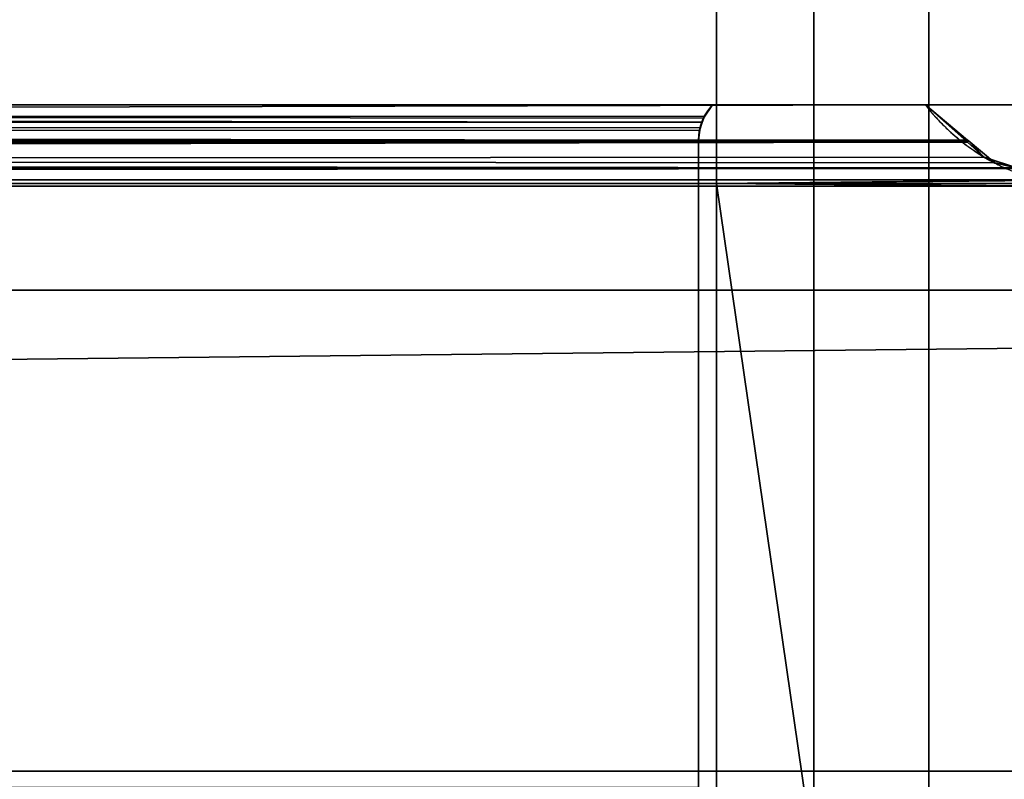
# Model space of a CAD drawing. Header units: millimetres. Extents: x -322 to 8072, y -96 to 57.
# Tile 232 of 256: x 6361 to 6384, y -37 to -20. Entities that reach past the tile are written whole.
import ezdxf

# ---------------------------------------------------------------- set-up
doc = ezdxf.new("R2010")
doc.units = ezdxf.units.MM
doc.layers.add('151', color=7, linetype='Continuous', true_color=0xffffff)

# ---------------------------------------------------------------- blocks, each defined once
blk = doc.blocks.new('UG_SURFACE_015')
at = {"layer": '151', "color": 252, "linetype": 'Continuous', "lineweight": 35}
for points in [[(6509, 0, 2017), (5491, 0, 2017), (5491, -26, 2017), (6509, -26, 2017)], [(6377.221, -15.8, 1417), (6377.221, -23.5, 1417), (6379.511, -39.3, 1415.475), (6379.511, 0, 1415.475)], [(6379.511, 0, 1896.525), (6379.511, -39.3, 1896.525), (6377.221, -23.5, 1895), (6377.221, -15.8, 1895)], [(6379.511, 0, 1415.475), (6379.511, -39.3, 1415.475), (6382.213, -39.3, 1414.95), (6382.213, 0, 1414.95)], [(6382.213, 0, 1897.05), (6382.213, -39.3, 1897.05), (6379.511, -39.3, 1896.525), (6379.511, 0, 1896.525)], [(6382.213, 0, 1414.95), (6382.213, -39.3, 1414.95), (6384.908, -39.3, 1415.507), (6384.908, 0, 1415.507)], [(6384.908, 0, 1896.493), (6384.908, -39.3, 1896.493), (6382.213, -39.3, 1897.05), (6382.213, 0, 1897.05)], [(5491, -26), (5491, -2), (6509, -2), (6509, -26)], [(5622.779, -15.8, 1895), (6377.221, -15.8, 1895), (6377.221, -23.5, 1895), (5622.779, -23.5, 1895)], [(6000, -23.5, 1417), (6377.221, -23.5, 1417), (6377.221, -15.8, 1417), (6000, -15.8, 1417)], [(5614, -17.65, 1894), (5614, -21.65, 1894), (6386, -21.65, 1894), (6386, -17.65, 1894)], [(6386, -17.65, 1418), (6386, -21.65, 1418), (5614, -21.65, 1418), (5614, -17.65, 1418)], [(5617.871, -21.65, 1890.128), (6382.129, -21.65, 1890.128), (6386, -21.65, 1894), (5614, -21.65, 1894)], [(6000, -21.65, 1421.872), (5617.871, -21.65, 1421.872), (5614, -21.65, 1418), (6386, -21.65, 1418)], [(6382.129, -21.65, 1890.128), (5617.871, -21.65, 1890.128), (5616.882, -22.478, 1891.118), (6383.118, -22.478, 1891.118)], [(5623.013, -21.833, 1884.987), (5622.87, -21.65, 1885.13), (6377.13, -21.65, 1885.13)], [(6000, -21.65, 1426.87), (6377.13, -21.65, 1426.87), (6377.13, -21.65, 1885.13), (5622.87, -21.65, 1885.13)], [(5623.115, -22.054, 1884.885), (5623.013, -21.833, 1884.987), (6377.13, -21.65, 1885.13)], [(5623.115, -22.054, 1884.885), (6377.13, -21.65, 1885.13), (6376.938, -21.918, 1884.938)], [(6000, -21.65, 1426.87), (6000, -22.035, 1427.116), (6376.886, -22.053, 1427.114)], [(6376.886, -22.053, 1427.114), (6376.915, -21.964, 1427.085), (6000, -21.65, 1426.87)], [(6376.915, -21.964, 1427.085), (6377.13, -21.65, 1426.87), (6000, -21.65, 1426.87)], [(6000, -22.545, 1420.868), (6000, -21.65, 1421.872), (6382.129, -21.65, 1421.872)], [(6382.129, -21.65, 1421.872), (6383.099, -22.51, 1420.901), (6000, -22.545, 1420.868)], [(6386, -21.65, 1418), (6382.129, -21.65, 1421.872), (6000, -21.65, 1421.872)], [(6376.938, -21.918, 1884.938), (6377.13, -21.65, 1426.87), (6376.915, -21.964, 1427.085)], [(6376.938, -21.918, 1884.938), (6377.13, -21.65, 1885.13), (6377.13, -21.65, 1426.87)], [(6383.099, -22.51, 1420.901), (6382.129, -21.65, 1421.872), (6382.129, -21.65, 1890.128)], [(6382.129, -21.65, 1890.128), (6383.118, -22.478, 1891.118), (6383.099, -22.51, 1420.901)], [(6386, -21.65, 1418), (6386, -21.65, 1894), (6382.129, -21.65, 1890.128), (6382.129, -21.65, 1421.872)], [(6376.938, -21.918, 1884.938), (5623.116, -22.056, 1884.884), (5623.115, -22.054, 1884.885)], [(6376.938, -21.918, 1884.938), (6376.886, -22.053, 1884.886), (6376.885, -22.056, 1884.885), (5623.116, -22.056, 1884.884)], [(6376.915, -21.964, 1427.085), (6376.886, -22.053, 1884.886), (6376.938, -21.918, 1884.938)], [(6376.915, -21.964, 1427.085), (6376.886, -22.053, 1427.114), (6376.886, -22.053, 1884.886)], [(5623.147, -22.123, 1884.853), (5623.116, -22.056, 1884.884), (6376.885, -22.056, 1884.885)], [(5623.2, -22.463, 1884.8), (5623.147, -22.123, 1884.853), (6376.885, -22.056, 1884.885)], [(5623.2, -22.463, 1884.8), (6376.885, -22.056, 1884.885), (6376.837, -22.181, 1884.837)], [(6376.837, -22.181, 1884.837), (5623.2, -22.477, 1884.8), (5623.2, -22.463, 1884.8)], [(6376.837, -22.181, 1884.837), (6376.8, -22.477, 1884.8), (5623.2, -22.477, 1884.8)], [(6000, -22.035, 1427.116), (6000, -22.049, 1427.118), (6376.885, -22.055, 1427.114)], [(6376.885, -22.055, 1427.114), (6376.886, -22.053, 1427.114), (6000, -22.035, 1427.116)], [(6000, -22.049, 1427.118), (6000, -22.477, 1427.2), (6376.8, -22.477, 1427.2)], [(6376.8, -22.477, 1427.2), (6376.821, -22.255, 1427.179), (6000, -22.049, 1427.118)], [(6376.821, -22.255, 1427.179), (6376.885, -22.055, 1427.114), (6000, -22.049, 1427.118)], [(6376.821, -22.255, 1427.179), (6376.8, -22.477, 1884.8), (6376.837, -22.181, 1884.837)], [(6376.837, -22.181, 1884.837), (6376.885, -22.055, 1427.114), (6376.821, -22.255, 1427.179)], [(6376.886, -22.053, 1427.114), (6376.837, -22.181, 1884.837), (6376.885, -22.056, 1884.885)], [(6376.837, -22.181, 1884.837), (6376.886, -22.053, 1427.114), (6376.885, -22.055, 1427.114)], [(6376.885, -22.056, 1884.885), (6376.886, -22.053, 1884.886), (6376.886, -22.053, 1427.114)], [(6376.821, -22.255, 1427.179), (6376.8, -22.477, 1427.2), (6376.8, -22.477, 1884.8)], [(5616.868, -22.49, 1891.132), (5616.241, -23.015, 1891.759), (6384.308, -23.129, 1892.308)], [(6383.759, -23.015, 1891.759), (5616.882, -22.478, 1891.118), (5616.868, -22.49, 1891.132)], [(5616.868, -22.49, 1891.132), (6384.308, -23.129, 1892.308), (6383.759, -23.015, 1891.759)], [(6383.759, -23.015, 1891.759), (6383.132, -22.49, 1891.132), (6383.118, -22.478, 1891.118), (5616.882, -22.478, 1891.118)], [(6376.8, -22.477, 1884.8), (6376.8, -37.677, 1884.8), (5623.2, -37.677, 1884.8), (5623.2, -22.477, 1884.8)], [(6000, -37.677, 1427.2), (6376.8, -37.677, 1427.2), (6376.8, -22.477, 1427.2), (6000, -22.477, 1427.2)], [(6000, -23.185, 1419.658), (6000, -22.859, 1420.516), (6383.099, -22.51, 1420.901)], [(6383.099, -22.51, 1420.901), (6383.118, -22.528, 1420.882), (6000, -23.185, 1419.658)], [(6000, -22.859, 1420.516), (6000, -22.545, 1420.868), (6383.099, -22.51, 1420.901)], [(6383.118, -22.528, 1420.882), (6383.511, -22.875, 1420.489), (6000, -23.185, 1419.658)], [(6376.8, -22.477, 1427.2), (6376.8, -37.677, 1427.2), (6376.8, -37.677, 1884.8), (6376.8, -22.477, 1884.8)], [(6383.118, -22.478, 1891.118), (6383.132, -22.49, 1891.132), (6383.099, -22.51, 1420.901)], [(6383.132, -22.49, 1891.132), (6383.118, -22.528, 1420.882), (6383.099, -22.51, 1420.901)], [(6383.511, -22.875, 1420.489), (6383.118, -22.528, 1420.882), (6383.132, -22.49, 1891.132)], [(6383.511, -22.875, 1420.489), (6383.132, -22.49, 1891.132), (6383.759, -23.015, 1891.759)], [(6383.511, -22.875, 1420.489), (6384.316, -23.142, 1419.684), (6000, -23.185, 1419.658)], [(6383.759, -23.015, 1891.759), (6384.316, -23.142, 1419.684), (6383.511, -22.875, 1420.489)], [(5616.241, -23.015, 1891.759), (5615.692, -23.129, 1892.308), (6384.308, -23.129, 1892.308)], [(6383.759, -23.015, 1891.759), (6384.331, -23.147, 1419.669), (6384.316, -23.142, 1419.684)], [(6383.759, -23.015, 1891.759), (6384.308, -23.129, 1892.308), (6384.326, -23.133, 1892.326), (6384.331, -23.147, 1419.669)], [(5615.674, -23.133, 1892.326), (5614.349, -23.41, 1893.651), (6385.651, -23.41, 1893.651)], [(6384.326, -23.133, 1892.326), (6384.308, -23.129, 1892.308), (5615.692, -23.129, 1892.308), (5615.674, -23.133, 1892.326)], [(5615.674, -23.133, 1892.326), (6385.651, -23.41, 1893.651), (6384.326, -23.133, 1892.326)], [(6000, -23.505, 1418.817), (6000, -23.185, 1419.658), (6384.316, -23.142, 1419.684)], [(6384.316, -23.142, 1419.684), (6384.331, -23.147, 1419.669), (6000, -23.505, 1418.817)], [(6384.331, -23.147, 1419.669), (6385.579, -23.56, 1418.421), (6000, -23.505, 1418.817)], [(6385.651, -23.41, 1893.651), (5614.349, -23.41, 1893.651), (5622.779, -23.5, 1895), (6377.221, -23.5, 1895)], [(6000, -23.503, 1418.332), (6385.669, -23.557, 1418.331), (6377.221, -23.5, 1417)], [(6377.221, -23.5, 1417), (6000, -23.5, 1417), (6000, -23.503, 1418.332)], [(6000, -23.503, 1418.332), (6385.579, -23.56, 1418.421), (6385.668, -23.557, 1418.332)], [(6385.579, -23.56, 1418.421), (6000, -23.503, 1418.332), (6000, -23.505, 1418.817)], [(6385.668, -23.557, 1418.332), (6385.669, -23.557, 1418.331), (6000, -23.503, 1418.332)], [(6377.221, -23.5, 1895), (6385.684, -23.416, 1893.684), (6385.651, -23.41, 1893.651)], [(6377.221, -23.5, 1895), (6386.434, -23.573, 1894.433), (6385.684, -23.416, 1893.684)], [(6385.669, -23.557, 1418.331), (6387, -23.5, 1417), (6377.221, -23.5, 1417)], [(6377.221, -23.5, 1895), (6387, -23.5, 1895), (6386.434, -23.573, 1894.433)], [(6377.221, -23.5, 1417), (6377.221, -39.3, 1417), (6379.511, -39.3, 1415.475)], [(6379.511, -39.3, 1896.525), (6377.221, -39.3, 1895), (6377.221, -23.5, 1895)], [(6377.221, -39.3, 1417), (6377.221, -23.5, 1417), (6387, -23.5, 1417), (6387, -39.5, 1417)], [(6387, -39.5, 1895), (6387, -23.5, 1895), (6377.221, -23.5, 1895), (6377.221, -39.3, 1895)], [(5478, -26, 2030), (5478, -39.3, 2030), (6522, -39.3, 2030), (6522, -26, 2030)], [(5478, -26, 2030), (6522, -26, 2030), (6509, -26, 2017), (5491, -26, 2017)], [(5491, -26), (6509, -26), (5478, -37.3)], [(6509, -26), (6522, -26), (6522, -37.3), (5478, -37.3)], [(5478, -37.3), (6522, -37.3), (6522, -39.3, 2), (5478, -39.3, 2)]]:
    blk.add_3dface(points, dxfattribs=at)

msp = doc.modelspace()

# ---------------------------------------------------------------- linework, layer by layer
at = {"layer": '151', "color": 253, "linetype": 'Continuous', "lineweight": -3}
for p, q in [((6377.221, -15.8, 1417), (6377.221, -23.5, 1417)), ((6377.221, -15.8, 1895), (6377.221, -23.5, 1895)), ((5614, -21.65, 1418), (6386, -21.65, 1418)), ((6386, -21.65, 1894), (5614, -21.65, 1894)), ((6376.8, -37.677, 1884.8), (6376.8, -22.477, 1884.8)), ((6376.8, -37.677, 1427.2), (6376.8, -22.477, 1427.2)), ((6377.221, -23.5, 1895), (5622.779, -23.5, 1895)), ((6000, -23.5, 1417), (6377.221, -23.5, 1417)), ((6377.221, -23.5, 1417), (6387, -23.5, 1417)), ((6377.221, -23.5, 1895), (6377.221, -39.3, 1895)), ((6387, -23.5, 1895), (6377.221, -23.5, 1895)), ((6377.221, -23.5, 1417), (6377.221, -39.3, 1417)), ((6522, -26, 2030), (5478, -26, 2030)), ((6509, -26, 2017), (5491, -26, 2017)), ((6522, -37.3), (5478, -37.3))]:
    msp.add_line(p, q, dxfattribs=at)
for points, degree in [([(5617.871, -21.65, 1890.129), (6382.129, -21.65, 1890.129)], 1), ([(6377.13, -21.65, 1426.87), (6376.944, -21.846, 1427.056), (6376.8, -22.145, 1427.2), (6376.8, -22.477, 1427.2)], 3), ([(6376.8, -22.477, 1884.8), (6376.8, -22.145, 1884.8), (6376.944, -21.846, 1884.944), (6377.13, -21.65, 1885.13)], 3), ([(6382.129, -21.65, 1421.871), (6382.129, -21.65, 1890.129)], 1), ([(6376.8, -22.477, 1884.8), (6125.6, -22.477, 1884.8), (5874.4, -22.477, 1884.8), (5623.2, -22.477, 1884.8)], 3), ([(6000, -22.477, 1427.2), (6125.6, -22.477, 1427.2), (6251.2, -22.477, 1427.2), (6376.8, -22.477, 1427.2)], 3), ([(6376.8, -22.477, 1427.2), (6376.8, -22.477, 1579.733), (6376.8, -22.477, 1732.267), (6376.8, -22.477, 1884.8)], 3)]:
    msp.add_open_spline(points, degree=degree, dxfattribs=at)
for points, degree, knots in [([(5622.87, -21.65, 1885.13), (5623.942, -21.65, 1885.13), (5625.014, -21.65, 1885.13), (5630.352, -21.65, 1885.13), (5634.619, -21.65, 1885.13), (5643.152, -21.65, 1885.13), (5647.419, -21.65, 1885.13), (5655.952, -21.65, 1885.13), (5660.219, -21.65, 1885.13), (5668.752, -21.65, 1885.13), (5673.019, -21.65, 1885.13), (5681.552, -21.65, 1885.13), (5685.819, -21.65, 1885.13), (5694.352, -21.65, 1885.13), (5698.619, -21.65, 1885.13), (5707.152, -21.65, 1885.13), (5711.419, -21.65, 1885.13), (5719.952, -21.65, 1885.13), (5724.219, -21.65, 1885.13), (5732.752, -21.65, 1885.13), (5737.019, -21.65, 1885.13), (5745.552, -21.65, 1885.13), (5749.819, -21.65, 1885.13), (5758.352, -21.65, 1885.13), (5762.619, -21.65, 1885.13), (5771.152, -21.65, 1885.13), (5775.419, -21.65, 1885.13), (5783.952, -21.65, 1885.13), (5788.219, -21.65, 1885.13), (5796.752, -21.65, 1885.13), (5801.019, -21.65, 1885.13), (5809.552, -21.65, 1885.13), (5813.819, -21.65, 1885.13), (5822.352, -21.65, 1885.13), (5826.619, -21.65, 1885.13), (5835.152, -21.65, 1885.13), (5839.419, -21.65, 1885.13), (5845.819, -21.65, 1885.13), (5847.952, -21.65, 1885.13), (5854.352, -21.65, 1885.13), (5858.619, -21.65, 1885.13), (5867.152, -21.65, 1885.13), (5871.419, -21.65, 1885.13), (5879.952, -21.65, 1885.13), (5884.219, -21.65, 1885.13), (5890.619, -21.65, 1885.13), (5892.752, -21.65, 1885.13), (5899.152, -21.65, 1885.13), (5903.419, -21.65, 1885.13), (5911.952, -21.65, 1885.13), (5916.219, -21.65, 1885.13), (5924.752, -21.65, 1885.13), (5929.019, -21.65, 1885.13), (5935.419, -21.65, 1885.13), (5937.552, -21.65, 1885.13), (5943.952, -21.65, 1885.13), (5948.219, -21.65, 1885.13), (5956.752, -21.65, 1885.13), (5961.019, -21.65, 1885.13), (5967.419, -21.65, 1885.13), (5969.552, -21.65, 1885.13), (5975.952, -21.65, 1885.13), (5980.219, -21.65, 1885.13), (5988.752, -21.65, 1885.13), (5993.019, -21.65, 1885.13), (6001.552, -21.65, 1885.13), (6005.819, -21.65, 1885.13), (6012.219, -21.65, 1885.13), (6014.352, -21.65, 1885.13), (6020.752, -21.65, 1885.13), (6025.019, -21.65, 1885.13), (6033.552, -21.65, 1885.13), (6037.819, -21.65, 1885.13), (6046.352, -21.65, 1885.13), (6050.619, -21.65, 1885.13), (6057.019, -21.65, 1885.13), (6059.152, -21.65, 1885.13), (6065.552, -21.65, 1885.13), (6069.819, -21.65, 1885.13), (6078.352, -21.65, 1885.13), (6082.619, -21.65, 1885.13), (6091.152, -21.65, 1885.13), (6095.419, -21.65, 1885.13), (6101.819, -21.65, 1885.13), (6103.952, -21.65, 1885.13), (6110.352, -21.65, 1885.13), (6114.619, -21.65, 1885.13), (6123.152, -21.65, 1885.13), (6127.419, -21.65, 1885.13), (6133.819, -21.65, 1885.13), (6135.952, -21.65, 1885.13), (6142.352, -21.65, 1885.13), (6146.619, -21.65, 1885.13), (6155.152, -21.65, 1885.13), (6159.419, -21.65, 1885.13), (6167.952, -21.65, 1885.13), (6172.219, -21.65, 1885.13), (6180.752, -21.65, 1885.13), (6185.019, -21.65, 1885.13), (6193.552, -21.65, 1885.13), (6197.819, -21.65, 1885.13), (6204.219, -21.65, 1885.13), (6206.352, -21.65, 1885.13), (6212.752, -21.65, 1885.13), (6217.019, -21.65, 1885.13), (6225.552, -21.65, 1885.13), (6229.819, -21.65, 1885.13), (6238.352, -21.65, 1885.13), (6242.619, -21.65, 1885.13), (6251.152, -21.65, 1885.13), (6255.419, -21.65, 1885.13), (6263.952, -21.65, 1885.13), (6268.219, -21.65, 1885.13), (6276.752, -21.65, 1885.13), (6281.019, -21.65, 1885.13), (6289.552, -21.65, 1885.13), (6293.819, -21.65, 1885.13), (6302.352, -21.65, 1885.13), (6306.619, -21.65, 1885.13), (6315.152, -21.65, 1885.13), (6319.419, -21.65, 1885.13), (6327.952, -21.65, 1885.13), (6332.219, -21.65, 1885.13), (6340.752, -21.65, 1885.13), (6345.019, -21.65, 1885.13), (6354.002, -21.65, 1885.13), (6358.719, -21.65, 1885.13), (6368.001, -21.65, 1885.13), (6372.565, -21.65, 1885.13), (6377.13, -21.65, 1885.13)], 3, [0, 0, 0, 0, 0.004263, 0.004263, 0.021234, 0.021234, 0.038204, 0.038204, 0.055174, 0.055174, 0.072145, 0.072145, 0.089115, 0.089115, 0.106085, 0.106085, 0.123055, 0.123055, 0.140026, 0.140026, 0.156996, 0.156996, 0.173966, 0.173966, 0.190936, 0.190936, 0.207907, 0.207907, 0.224877, 0.224877, 0.241847, 0.241847, 0.258817, 0.258817, 0.275788, 0.275788, 0.292758, 0.292758, 0.301243, 0.301243, 0.318213, 0.318213, 0.335184, 0.335184, 0.352154, 0.352154, 0.360639, 0.360639, 0.377609, 0.377609, 0.39458, 0.39458, 0.41155, 0.41155, 0.420035, 0.420035, 0.437005, 0.437005, 0.453976, 0.453976, 0.462461, 0.462461, 0.479431, 0.479431, 0.496401, 0.496401, 0.513371, 0.513371, 0.521857, 0.521857, 0.538827, 0.538827, 0.555797, 0.555797, 0.572767, 0.572767, 0.581252, 0.581252, 0.598223, 0.598223, 0.615193, 0.615193, 0.632163, 0.632163, 0.640648, 0.640648, 0.657619, 0.657619, 0.674589, 0.674589, 0.683074, 0.683074, 0.700044, 0.700044, 0.717015, 0.717015, 0.733985, 0.733985, 0.750955, 0.750955, 0.767925, 0.767925, 0.776411, 0.776411, 0.793381, 0.793381, 0.810351, 0.810351, 0.827321, 0.827321, 0.844292, 0.844292, 0.861262, 0.861262, 0.878232, 0.878232, 0.895202, 0.895202, 0.912173, 0.912173, 0.929143, 0.929143, 0.946113, 0.946113, 0.963083, 0.963083, 0.981844, 0.981844, 1, 1, 1, 1]), ([(6382.129, -21.65, 1421.871), (6376.918, -21.65, 1421.871), (6000, -21.65, 1421.871)], 1, [0, 0, 0.013635, 1, 1]), ([(6377.13, -21.65, 1426.87), (6375.304, -21.65, 1426.87), (6373.477, -21.65, 1426.87), (6367.383, -21.65, 1426.87), (6363.117, -21.65, 1426.87), (6354.583, -21.65, 1426.87), (6350.317, -21.65, 1426.87), (6341.783, -21.65, 1426.87), (6337.517, -21.65, 1426.87), (6328.983, -21.65, 1426.87), (6324.717, -21.65, 1426.87), (6316.183, -21.65, 1426.87), (6311.917, -21.65, 1426.87), (6303.383, -21.65, 1426.87), (6299.117, -21.65, 1426.87), (6290.583, -21.65, 1426.87), (6286.317, -21.65, 1426.87), (6277.783, -21.65, 1426.87), (6273.517, -21.65, 1426.87), (6264.983, -21.65, 1426.87), (6260.717, -21.65, 1426.87), (6252.183, -21.65, 1426.87), (6247.917, -21.65, 1426.87), (6239.383, -21.65, 1426.87), (6235.117, -21.65, 1426.87), (6226.583, -21.65, 1426.87), (6222.317, -21.65, 1426.87), (6213.783, -21.65, 1426.87), (6209.517, -21.65, 1426.87), (6200.983, -21.65, 1426.87), (6196.717, -21.65, 1426.87), (6188.183, -21.65, 1426.87), (6183.917, -21.65, 1426.87), (6175.383, -21.65, 1426.87), (6171.117, -21.65, 1426.87), (6164.717, -21.65, 1426.87), (6162.583, -21.65, 1426.87), (6156.183, -21.65, 1426.87), (6151.917, -21.65, 1426.87), (6143.383, -21.65, 1426.87), (6139.117, -21.65, 1426.87), (6132.717, -21.65, 1426.87), (6130.583, -21.65, 1426.87), (6126.317, -21.65, 1426.87), (6124.183, -21.65, 1426.87), (6120.983, -21.65, 1426.87), (6119.917, -21.65, 1426.87), (6116.717, -21.65, 1426.87), (6114.583, -21.65, 1426.87), (6110.317, -21.65, 1426.87), (6108.183, -21.65, 1426.87), (6104.983, -21.65, 1426.87), (6103.917, -21.65, 1426.87), (6100.717, -21.65, 1426.87), (6098.583, -21.65, 1426.87), (6094.317, -21.65, 1426.87), (6092.183, -21.65, 1426.87), (6087.917, -21.65, 1426.87), (6085.783, -21.65, 1426.87), (6082.583, -21.65, 1426.87), (6081.517, -21.65, 1426.87), (6078.317, -21.65, 1426.87), (6076.183, -21.65, 1426.87), (6071.917, -21.65, 1426.87), (6069.783, -21.65, 1426.87), (6065.517, -21.65, 1426.87), (6063.383, -21.65, 1426.87), (6060.183, -21.65, 1426.87), (6059.117, -21.65, 1426.87), (6055.917, -21.65, 1426.87), (6053.783, -21.65, 1426.87), (6049.517, -21.65, 1426.87), (6047.383, -21.65, 1426.87), (6043.117, -21.65, 1426.87), (6040.983, -21.65, 1426.87), (6037.783, -21.65, 1426.87), (6036.717, -21.65, 1426.87), (6033.517, -21.65, 1426.87), (6031.383, -21.65, 1426.87), (6027.117, -21.65, 1426.87), (6024.983, -21.65, 1426.87), (6021.783, -21.65, 1426.87), (6020.717, -21.65, 1426.87), (6017.517, -21.65, 1426.87), (6015.383, -21.65, 1426.87), (6011.042, -21.65, 1426.87), (6008.833, -21.65, 1426.87), (6004.417, -21.65, 1426.87), (6002.208, -21.65, 1426.87), (6000, -21.65, 1426.87)], 3, [0, 0, 0, 0, 0.014531, 0.014531, 0.048472, 0.048472, 0.082412, 0.082412, 0.116353, 0.116353, 0.150293, 0.150293, 0.184234, 0.184234, 0.218174, 0.218174, 0.252115, 0.252115, 0.286055, 0.286055, 0.319996, 0.319996, 0.353936, 0.353936, 0.387877, 0.387877, 0.421817, 0.421817, 0.455758, 0.455758, 0.489698, 0.489698, 0.523639, 0.523639, 0.557579, 0.557579, 0.57455, 0.57455, 0.60849, 0.60849, 0.642431, 0.642431, 0.659401, 0.659401, 0.676371, 0.676371, 0.684856, 0.684856, 0.701827, 0.701827, 0.718797, 0.718797, 0.727282, 0.727282, 0.744252, 0.744252, 0.761223, 0.761223, 0.778193, 0.778193, 0.786678, 0.786678, 0.803648, 0.803648, 0.820619, 0.820619, 0.837589, 0.837589, 0.846074, 0.846074, 0.863044, 0.863044, 0.880015, 0.880015, 0.896985, 0.896985, 0.90547, 0.90547, 0.92244, 0.92244, 0.93941, 0.93941, 0.947896, 0.947896, 0.964866, 0.964866, 0.982433, 0.982433, 1, 1, 1, 1]), ([(6377.13, -21.65, 1426.87), (6377.13, -21.65, 1427.355), (6377.13, -21.65, 1427.84), (6377.13, -21.65, 1430.458), (6377.13, -21.65, 1432.591), (6377.13, -21.65, 1438.991), (6377.13, -21.65, 1443.258), (6377.13, -21.65, 1449.658), (6377.13, -21.65, 1451.791), (6377.13, -21.65, 1456.058), (6377.13, -21.65, 1458.191), (6377.13, -21.65, 1462.458), (6377.13, -21.65, 1464.591), (6377.13, -21.65, 1468.858), (6377.13, -21.65, 1470.991), (6377.13, -21.65, 1475.258), (6377.13, -21.65, 1477.391), (6377.13, -21.65, 1481.658), (6377.13, -21.65, 1483.791), (6377.13, -21.65, 1488.058), (6377.13, -21.65, 1490.191), (6377.13, -21.65, 1496.591), (6377.13, -21.65, 1500.858), (6377.13, -21.65, 1507.258), (6377.13, -21.65, 1509.391), (6377.13, -21.65, 1513.658), (6377.13, -21.65, 1515.791), (6377.13, -21.65, 1520.058), (6377.13, -21.65, 1522.191), (6377.13, -21.65, 1526.458), (6377.13, -21.65, 1528.591), (6377.13, -21.65, 1532.858), (6377.13, -21.65, 1534.991), (6377.13, -21.65, 1539.258), (6377.13, -21.65, 1541.391), (6377.13, -21.65, 1545.658), (6377.13, -21.65, 1547.791), (6377.13, -21.65, 1554.191), (6377.13, -21.65, 1558.458), (6377.13, -21.65, 1564.858), (6377.13, -21.65, 1566.991), (6377.13, -21.65, 1571.258), (6377.13, -21.65, 1573.391), (6377.13, -21.65, 1577.658), (6377.13, -21.65, 1579.791), (6377.13, -21.65, 1584.058), (6377.13, -21.65, 1586.191), (6377.13, -21.65, 1590.458), (6377.13, -21.65, 1592.591), (6377.13, -21.65, 1596.858), (6377.13, -21.65, 1598.991), (6377.13, -21.65, 1603.258), (6377.13, -21.65, 1605.391), (6377.13, -21.65, 1609.658), (6377.13, -21.65, 1611.791), (6377.13, -21.65, 1618.191), (6377.13, -21.65, 1622.458), (6377.13, -21.65, 1628.858), (6377.13, -21.65, 1630.991), (6377.13, -21.65, 1635.258), (6377.13, -21.65, 1637.391), (6377.13, -21.65, 1641.658), (6377.13, -21.65, 1643.791), (6377.13, -21.65, 1648.058), (6377.13, -21.65, 1650.191), (6377.13, -21.65, 1654.458), (6377.13, -21.65, 1656.591), (6377.13, -21.65, 1660.858), (6377.13, -21.65, 1662.991), (6377.13, -21.65, 1667.258), (6377.13, -21.65, 1669.391), (6377.13, -21.65, 1675.791), (6377.13, -21.65, 1680.058), (6377.13, -21.65, 1686.458), (6377.13, -21.65, 1688.591), (6377.13, -21.65, 1692.858), (6377.13, -21.65, 1694.991), (6377.13, -21.65, 1699.258), (6377.13, -21.65, 1701.391), (6377.13, -21.65, 1705.658), (6377.13, -21.65, 1707.791), (6377.13, -21.65, 1712.058), (6377.13, -21.65, 1714.191), (6377.13, -21.65, 1718.458), (6377.13, -21.65, 1720.591), (6377.13, -21.65, 1724.858), (6377.13, -21.65, 1726.991), (6377.13, -21.65, 1733.391), (6377.13, -21.65, 1737.658), (6377.13, -21.65, 1744.058), (6377.13, -21.65, 1746.191), (6377.13, -21.65, 1750.458), (6377.13, -21.65, 1752.591), (6377.13, -21.65, 1756.858), (6377.13, -21.65, 1758.991), (6377.13, -21.65, 1763.258), (6377.13, -21.65, 1765.391), (6377.13, -21.65, 1769.658), (6377.13, -21.65, 1771.791), (6377.13, -21.65, 1776.058), (6377.13, -21.65, 1778.191), (6377.13, -21.65, 1782.458), (6377.13, -21.65, 1784.591), (6377.13, -21.65, 1788.858), (6377.13, -21.65, 1790.991), (6377.13, -21.65, 1797.391), (6377.13, -21.65, 1801.658), (6377.13, -21.65, 1808.058), (6377.13, -21.65, 1810.191), (6377.13, -21.65, 1814.458), (6377.13, -21.65, 1816.591), (6377.13, -21.65, 1820.858), (6377.13, -21.65, 1822.991), (6377.13, -21.65, 1827.258), (6377.13, -21.65, 1829.391), (6377.13, -21.65, 1833.658), (6377.13, -21.65, 1835.791), (6377.13, -21.65, 1840.058), (6377.13, -21.65, 1842.191), (6377.13, -21.65, 1846.458), (6377.13, -21.65, 1848.591), (6377.13, -21.65, 1854.991), (6377.13, -21.65, 1859.258), (6377.13, -21.65, 1865.658), (6377.13, -21.65, 1867.791), (6377.13, -21.65, 1872.058), (6377.13, -21.65, 1874.191), (6377.13, -21.65, 1879.26), (6377.13, -21.65, 1882.195), (6377.13, -21.65, 1885.13)], 3, [0, 0, 0, 0, 0.003175, 0.003175, 0.017141, 0.017141, 0.045073, 0.045073, 0.059039, 0.059039, 0.073004, 0.073004, 0.08697, 0.08697, 0.100936, 0.100936, 0.114902, 0.114902, 0.128868, 0.128868, 0.142834, 0.142834, 0.170765, 0.170765, 0.184731, 0.184731, 0.198697, 0.198697, 0.212663, 0.212663, 0.226629, 0.226629, 0.240595, 0.240595, 0.254561, 0.254561, 0.268526, 0.268526, 0.296458, 0.296458, 0.310424, 0.310424, 0.32439, 0.32439, 0.338356, 0.338356, 0.352322, 0.352322, 0.366287, 0.366287, 0.380253, 0.380253, 0.394219, 0.394219, 0.408185, 0.408185, 0.436117, 0.436117, 0.450083, 0.450083, 0.464048, 0.464048, 0.478014, 0.478014, 0.49198, 0.49198, 0.505946, 0.505946, 0.519912, 0.519912, 0.533878, 0.533878, 0.561809, 0.561809, 0.575775, 0.575775, 0.589741, 0.589741, 0.603707, 0.603707, 0.617673, 0.617673, 0.631639, 0.631639, 0.645605, 0.645605, 0.65957, 0.65957, 0.687502, 0.687502, 0.701468, 0.701468, 0.715434, 0.715434, 0.7294, 0.7294, 0.743366, 0.743366, 0.757331, 0.757331, 0.771297, 0.771297, 0.785263, 0.785263, 0.799229, 0.799229, 0.827161, 0.827161, 0.841127, 0.841127, 0.855092, 0.855092, 0.869058, 0.869058, 0.883024, 0.883024, 0.89699, 0.89699, 0.910956, 0.910956, 0.924922, 0.924922, 0.952853, 0.952853, 0.966819, 0.966819, 0.980785, 0.980785, 1, 1, 1, 1]), ([(6382.129, -21.65, 1421.871), (6382.772, -22.48, 1421.228), (6383.581, -23.006, 1420.419), (6385.253, -23.596, 1418.747), (6386.135, -23.662, 1417.865), (6387, -23.5, 1417)], 3, [0, 0, 0, 0, 0.5, 0.5, 1, 1, 1, 1])]:
    msp.add_open_spline(points, degree=degree, knots=knots, dxfattribs=at)
msp.add_rational_spline([(6382.129, -21.65, 1890.129), (6382.993, -22.764, 1890.993), (6384.214, -23.515, 1892.214), (6385.623, -23.758, 1893.623), (6387, -23.5, 1895)], [0.987942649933, 0.918140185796, 0.896882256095, 0.924168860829, 1], degree=4, dxfattribs=at)

# ---------------------------------------------------------------- block references
msp.add_blockref('UG_SURFACE_015', (0, 0), dxfattribs=at)

doc.saveas('drawing.dxf')
